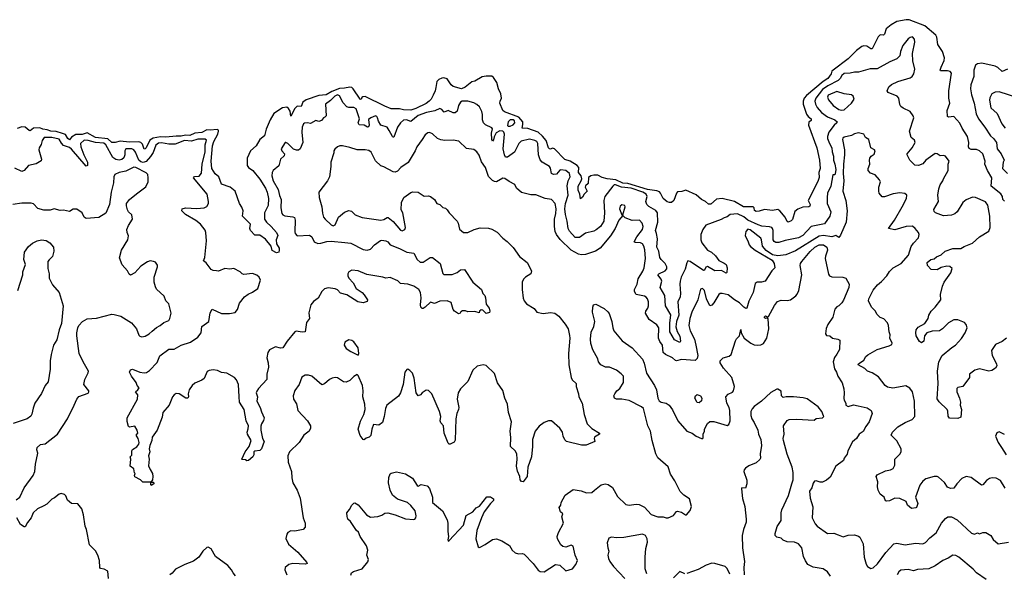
# Model space of a CAD drawing. Extents: x 1933546 to 2138868, y 524910 to 667279.
# Tile 128 of 256: x 2025033 to 2034554, y 569340 to 574693. Entities that reach past the tile are written whole.
import ezdxf

# ---------------------------------------------------------------- set-up
doc = ezdxf.new("R2010")
doc.units = 0

msp = doc.modelspace()

# ---------------------------------------------------------------- linework, layer by layer
at = {"layer": '0CON10XD'}
for points in [[(2034555, 572940), (2034541.2, 572955), (2034536.2, 572985), (2034520, 573010), (2034427.5, 573085), (2034432.7, 573165), (2034390.9, 573235), (2034366.7, 573295), (2034368.5, 573325), (2034347, 573397), (2034315, 573424.5), (2034285, 573438.5), (2034235, 573437.5), (2034215, 573446.2), (2034207.1, 573465), (2034210.9, 573505), (2034199.6, 573565), (2034146.7, 573645), (2034125, 573694.2), (2034065, 573755.8), (2034015, 573752), (2034006.2, 573756.2), (2034000.9, 573815), (2034028.7, 573885), (2034018.9, 573935), (2034017.4, 574005), (2034043.1, 574175), (2034031.7, 574191.7), (2034005, 574200), (2033937.7, 574197.7), (2033933.1, 574205), (2033944.6, 574235.4), (2033972.4, 574297.6), (2033975.4, 574325), (2033955, 574384.2), (2033912.6, 574452.6), (2033901.5, 574525), (2033892.5, 574545), (2033785, 574632.6), (2033635, 574691.5), (2033605, 574693.3), (2033515, 574674.7), (2033460, 574645), (2033410.4, 574605), (2033395, 574552), (2033385, 574544.3), (2033355, 574547.8), (2033335, 574528.1), (2033275, 574412), (2033265, 574410.8), (2033226.3, 574436.3), (2033195, 574440), (2033175, 574434.2), (2033125.3, 574395), (2033042.7, 574315), (2032897.8, 574205), (2032887.8, 574195), (2032880.5, 574169.5), (2032847.3, 574125), (2032803.4, 574096.6), (2032640.4, 573959.6), (2032620.2, 573935), (2032608.9, 573905), (2032609.5, 573875), (2032640.3, 573780.3), (2032656.2, 573756.2), (2032686.7, 573735), (2032685, 573720), (2032665, 573702.5), (2032662.2, 573675), (2032741.4, 573455), (2032768, 573335), (2032772.3, 573255), (2032761.8, 573215), (2032764.2, 573165.8), (2032752.5, 573127.5), (2032658, 572945), (2032677.5, 572905), (2032675, 572888.8), (2032665, 572883.5), (2032605, 572881.3), (2032558.7, 572861.3), (2032530, 572840), (2032505, 572760.8), (2032492.2, 572747.8), (2032465, 572735.6), (2032455, 572742), (2032435, 572782.9), (2032385, 572845.8), (2032365, 572859.1), (2032312.6, 572847.4), (2032235, 572857.3), (2032185, 572840.3), (2032155, 572838.7), (2032138.2, 572848.2), (2032134.5, 572875), (2032125.6, 572885), (2032033.6, 572883.6), (2031943.9, 572933.9), (2031825, 572965.7), (2031772.5, 572957.5), (2031715, 572910.6), (2031695, 572910), (2031665, 572935.6), (2031626.9, 572955), (2031575, 573001.1), (2031475, 573045.7), (2031435, 573032.1), (2031395, 573028.6), (2031384.4, 573015), (2031357.3, 572945), (2031335, 572926.8), (2031315, 572924.1), (2031295, 572932.5), (2031255.4, 572965), (2031229.1, 573015), (2031219.3, 573029.3), (2031195, 573039.4), (2031105, 573052.6), (2030915, 573108.5), (2030865, 573112.6), (2030796.3, 573146.3), (2030715, 573153.9), (2030665, 573168.5), (2030625, 573190.6), (2030585, 573189.8), (2030555, 573183), (2030533.6, 573166.4), (2030530.1, 573109.9), (2030503.4, 573086.6), (2030499.7, 573075), (2030521.1, 573035), (2030491.8, 573005), (2030475, 572975.6), (2030455, 572960), (2030448.1, 573005), (2030433.9, 573043.9), (2030433.7, 573085), (2030463.6, 573135), (2030467.8, 573155), (2030460.8, 573185), (2030438, 573215), (2030440.5, 573265), (2030424.7, 573284.7), (2030355, 573326.1), (2030302.8, 573342.8), (2030203.5, 573443.5), (2030185, 573450), (2030165, 573440), (2030155, 573443.1), (2030145, 573455.6), (2030124.2, 573525), (2030088.4, 573568.4), (2030045, 573607.2), (2029945, 573640.1), (2029890.9, 573645), (2029899.3, 573680.7), (2029896.8, 573705), (2029859.6, 573749.6), (2029721.9, 573801.9), (2029705.7, 573815), (2029676.7, 573885), (2029678.1, 573905), (2029692.5, 573935), (2029685.8, 573975.8), (2029664.3, 574024.3), (2029648, 574085), (2029615, 574133.8), (2029598.3, 574148.3), (2029545, 574148.8), (2029505, 574141.2), (2029435, 574098.8), (2029405, 574093.3), (2029340.5, 574039.5), (2029305, 574026.2), (2029225, 574047.5), (2029204.6, 574064.6), (2029165, 574121.9), (2029135, 574130.3), (2029115, 574128.2), (2029086.2, 574115), (2029065.6, 574094.4), (2029057, 574037), (2029050, 574005), (2029031.1, 573965), (2029011.1, 573925), (2028992.9, 573905), (2028965, 573883.9), (2028865, 573834.8), (2028815, 573819.7), (2028745, 573821.1), (2028705, 573831.4), (2028625, 573831.9), (2028565, 573855.6), (2028375, 573949.4), (2028351.1, 573948.9), (2028340.6, 573939.4), (2028335, 573922.5), (2028325, 573924.6), (2028257.8, 574025), (2028245, 574036.4), (2028225, 574042.4), (2028175, 574030.3), (2028125, 574028.4), (2028051.3, 573998.7), (2027995, 573966.2), (2027925, 573960.2), (2027802.2, 573917.8), (2027769.2, 573895), (2027755.8, 573855), (2027715, 573856.7), (2027694.3, 573834.3), (2027655, 573762), (2027648.1, 573808.1), (2027633.5, 573835), (2027615, 573846.1), (2027575, 573839.6), (2027491, 573785), (2027455.3, 573725), (2027414.6, 573635), (2027399.5, 573570.5), (2027353.6, 573536.4), (2027317.9, 573472.1), (2027264, 573425), (2027233.8, 573355), (2027233.8, 573285), (2027246.7, 573265), (2027287.5, 573235), (2027355, 573150), (2027408.2, 573065), (2027425.9, 573025), (2027439.6, 572965), (2027435.5, 572895.5), (2027400.6, 572825), (2027399.4, 572765), (2027418.6, 572735), (2027465, 572693.3), (2027515.8, 572635), (2027528.8, 572605), (2027512.5, 572565), (2027517.5, 572525), (2027542.5, 572485), (2027542.5, 572465), (2027540, 572445), (2027515, 572437.5), (2027475, 572460), (2027464.6, 572504.6), (2027409.6, 572569.6), (2027355, 572610), (2027305, 572611.2), (2027265, 572653.3), (2027258.8, 572675), (2027265.8, 572715), (2027186.2, 572795), (2027194, 572845), (2027181.2, 572881.2), (2027157, 572917), (2027116.5, 573035), (2027066.5, 573075), (2026983.3, 573103.3), (2026957.7, 573175), (2026924.2, 573204.2), (2026890.6, 573255), (2026884.8, 573325), (2026895.8, 573475), (2026909, 573515), (2026949.1, 573585), (2026956.8, 573615), (2026953.8, 573625), (2026942.2, 573632.2), (2026875.3, 573624.7), (2026842.7, 573627.3), (2026795, 573601.2), (2026725, 573594.9), (2026677.1, 573572.9), (2026635, 573575.8), (2026595, 573567.2), (2026545, 573568), (2026445, 573556.8), (2026395, 573561), (2026325, 573547), (2026292.8, 573527.2), (2026256.7, 573455), (2026245, 573443.8), (2026235, 573442.9), (2026219.8, 573489.8), (2026204.5, 573504.5), (2026185, 573511.5), (2026095, 573507.6), (2026005, 573517.5), (2025955, 573505.2), (2025925, 573505.8), (2025885, 573540), (2025765, 573555.2), (2025685, 573598.4), (2025636.4, 573583.6), (2025575, 573582.8), (2025535, 573558.8), (2025515, 573531.2), (2025496.9, 573545), (2025475, 573583.9), (2025445.6, 573594.4), (2025385, 573611), (2025335, 573614.8), (2025299.7, 573629.7), (2025255, 573634.8), (2025226.3, 573646.3), (2025166, 573644), (2025135, 573620), (2025125, 573621.1), (2025085, 573653.5), (2025055, 573658.7), (2025008.4, 573641.6)], [(2034576.4, 571613.6), (2034535, 571582), (2034468.2, 571551.8), (2034430.5, 571495), (2034435.5, 571445), (2034480, 571365), (2034482.5, 571345), (2034469.5, 571325), (2034435, 571301.7), (2034405.4, 571295.4), (2034315, 571315.7), (2034270, 571305), (2034217.5, 571265), (2034216.7, 571235), (2034153, 571147), (2034105, 571137.5), (2034095, 571127.5), (2034094.3, 571095), (2034122, 571035), (2034130, 570995), (2034128.8, 570965), (2034140.8, 570925), (2034135, 570851.2), (2034105, 570836.7), (2034025, 570840), (2034010.7, 570860.7), (2034008.3, 570908.3), (2034001.2, 570925), (2033925, 570998), (2033905.7, 571025.7), (2033914.4, 571175), (2033908.6, 571295), (2033921.4, 571385), (2033954.3, 571445.7), (2034047.2, 571522.8), (2034082.5, 571545), (2034140.2, 571609.8), (2034176.1, 571663.9), (2034194.2, 571715), (2034184, 571745), (2034168.8, 571765), (2034105, 571791.5), (2034065, 571790), (2034015, 571762.9), (2033956.6, 571703.4), (2033926.7, 571683.3), (2033855, 571683.1), (2033803.4, 571666.6), (2033783, 571637), (2033775.7, 571584.3), (2033755, 571570), (2033743.9, 571573.9), (2033732.7, 571582.7), (2033700.8, 571635), (2033697.5, 571665), (2033703.3, 571695), (2033721.1, 571718.9), (2033785, 571756), (2033818.6, 571805), (2033825, 571837.5), (2033848, 571875), (2033886.2, 571913.8), (2033940, 571985), (2033937.3, 572035), (2033955, 572116.2), (2033973.3, 572155), (2034035.7, 572245), (2034048.6, 572288.6), (2034027.6, 572307.6), (2033999.7, 572310.3), (2033945, 572297.5), (2033904.3, 572275.7), (2033846.7, 572276.7), (2033810, 572315), (2033808.8, 572345), (2033845, 572374.2), (2033875, 572380.8), (2033899.7, 572400.3), (2033945, 572418.9), (2033981.2, 572455), (2034055, 572479.4), (2034135, 572480.4), (2034165, 572500.9), (2034245, 572531.8), (2034315, 572594.6), (2034405, 572650), (2034417.9, 572685), (2034412.7, 572795), (2034395, 572901.2), (2034371.4, 572931.4), (2034275, 572974.4), (2034245, 572976.7), (2034185, 572950), (2034154.4, 572925), (2034097.8, 572835), (2034075, 572814.5), (2034045, 572804.6), (2033965, 572797.1), (2033890, 572825), (2033877.3, 572837.3), (2033872.7, 572857.3), (2033919.4, 572935), (2033911.5, 572995), (2033920.9, 573059.1), (2033933.9, 573096.1), (2033960.8, 573135), (2033966, 573155), (2034011.2, 573235), (2034010, 573295), (2034021.2, 573325), (2033984, 573375), (2033965, 573380.5), (2033935, 573378), (2033905, 573396), (2033885, 573398.6), (2033794.2, 573335.8), (2033765, 573300.6), (2033725, 573282.5), (2033687.5, 573287.5), (2033642, 573335), (2033613.8, 573385), (2033613.8, 573395), (2033662.5, 573455), (2033691.2, 573505), (2033685, 573527.5), (2033653.3, 573555), (2033637.5, 573615), (2033678.6, 573745), (2033674, 573765), (2033645, 573806.2), (2033575, 573837.5), (2033553.8, 573855), (2033544.4, 573874.4), (2033534.4, 573934.4), (2033517.5, 573955), (2033430.3, 573990.3), (2033420, 574005), (2033437, 574043), (2033463.8, 574066.2), (2033524, 574096), (2033645, 574130.6), (2033664.3, 574145), (2033680.6, 574169.4), (2033688.9, 574215), (2033670.6, 574295), (2033667.1, 574365), (2033689.4, 574475), (2033687.1, 574505), (2033665, 574526), (2033645, 574522), (2033625, 574508.8), (2033574, 574445), (2033549.2, 574385), (2033544.2, 574345), (2033513.8, 574315), (2033446.7, 574285)], [(2033446.7, 574285), (2033325, 574216.9), (2033257.9, 574217.9), (2033145.5, 574184.5), (2033105, 574185.5), (2033063.7, 574176.3), (2033005, 574173.3), (2032982.5, 574155), (2032966.2, 574125), (2032946.4, 574105), (2032847.1, 574055), (2032795, 574018.6), (2032730, 573935), (2032720.6, 573905), (2032728, 573875), (2032744.4, 573844.4), (2032786.5, 573796.5), (2032845, 573754.3), (2032915.4, 573725), (2032937.1, 573705), (2032934.5, 573695), (2032907.8, 573672.2), (2032857.2, 573605), (2032844.1, 573565), (2032845.4, 573545.4), (2032863.5, 573495), (2032887.5, 573455), (2032890.4, 573415), (2032902.8, 573375), (2032903.2, 573335), (2032915.8, 573295), (2032924.5, 573244.5), (2032917.9, 573202.1), (2032915, 573193.3), (2032895, 573192.5), (2032877.8, 573082.2), (2032845.4, 573015), (2032839.6, 572975), (2032841.2, 572915), (2032875.4, 572835), (2032867.5, 572795), (2032815, 572719.5), (2032686.6, 572693.4), (2032605, 572607.9), (2032565, 572585.3), (2032435, 572557.9), (2032375, 572538.5), (2032345, 572539.5), (2032328.8, 572548.8), (2032318.8, 572565), (2032317.9, 572655), (2032313.9, 572673.9), (2032304.7, 572684.7), (2032285, 572691.8), (2032207.9, 572697.9), (2032175, 572708.4), (2032073.7, 572753.7), (2032035.9, 572785.9), (2031975, 572816.2), (2031901.9, 572808.1), (2031872.7, 572787.3), (2031845, 572778.9), (2031815, 572760.4), (2031668.8, 572705), (2031640, 572665), (2031620.8, 572615), (2031619.6, 572565), (2031628.5, 572535), (2031685, 572466.2), (2031723.8, 572443.8), (2031760.9, 572410.9), (2031795, 572363.3), (2031845, 572340.6), (2031864.3, 572325), (2031874.4, 572295), (2031872.5, 572247.5), (2031865, 572242.9), (2031817.8, 572267.8), (2031754.1, 572264.1), (2031685, 572306.1), (2031669.2, 572300.8), (2031655, 572272), (2031645, 572268.1), (2031515, 572356.4), (2031495, 572360.8), (2031485, 572343.8), (2031469.2, 572280.8), (2031430.8, 572205), (2031418.8, 572165), (2031415.8, 572135), (2031424.2, 572045), (2031420, 572015), (2031396.7, 571965), (2031407.5, 571835), (2031385.8, 571775), (2031378, 571725), (2031389.3, 571679.3), (2031415, 571632.5), (2031423.3, 571585), (2031415, 571571.2), (2031365, 571598.8), (2031321.2, 571675), (2031318.4, 571758.4), (2031329.4, 571839.4), (2031278.7, 571925), (2031272.9, 572025), (2031227.3, 572105), (2031243.9, 572165), (2031236.1, 572185), (2031204.4, 572225), (2031214.1, 572235.9), (2031275.6, 572265), (2031289.4, 572285), (2031290.6, 572305), (2031275, 572336), (2031235, 572374), (2031224.6, 572394.6), (2031212.6, 572455), (2031194.3, 572495), (2031200.4, 572575), (2031192.3, 572625), (2031182.7, 572655), (2031204.8, 572735), (2031199, 572825), (2031185, 572846.7), (2031116.9, 572886.9), (2031096.8, 572906.8), (2031089.2, 572935), (2031100.4, 572985), (2031092.3, 573005), (2031058.5, 573025), (2030945, 573064.9), (2030853.4, 573073.4), (2030795, 573095.6), (2030782.9, 573095), (2030768.8, 573085), (2030691.5, 572985), (2030680.9, 572945), (2030688.9, 572825), (2030680, 572745), (2030647.8, 572695), (2030607.9, 572662.1), (2030585, 572649.5), (2030505, 572630.6), (2030445, 572585.8), (2030405, 572586), (2030348.9, 572648.9), (2030335, 572673.8), (2030326.4, 572745), (2030310.7, 572810.7), (2030305.9, 572865), (2030311.7, 572915), (2030338, 572995), (2030326.6, 573086.6), (2030336, 573134), (2030354.4, 573175), (2030350, 573205), (2030315, 573234.4), (2030265, 573240), (2030255, 573236.7), (2030225, 573200), (2030195, 573195.4), (2030175.6, 573205), (2030165, 573256.7), (2030155.6, 573275), (2030085, 573316.9), (2030067.3, 573337.3), (2030049.2, 573385), (2030043.3, 573495), (2030034.2, 573515), (2030015, 573526.4), (2029963, 573537), (2029882.1, 573517.9), (2029858.9, 573495), (2029818, 573412), (2029751.2, 573365), (2029730, 573365), (2029719.4, 573385), (2029708.2, 573445), (2029720.6, 573585), (2029715.9, 573605.9), (2029705, 573616.2), (2029675, 573617.5), (2029641.3, 573598.7), (2029620.5, 573559.5), (2029615, 573530), (2029605, 573517.5), (2029597.5, 573535), (2029595.8, 573595), (2029605, 573637.5), (2029598.1, 573648.1), (2029537.9, 573677.9), (2029518, 573695), (2029506.9, 573725), (2029509.2, 573775), (2029503.1, 573805), (2029479.2, 573849.2), (2029454.6, 573874.6), (2029425, 573890.3), (2029365, 573905.2), (2029333.6, 573906.4), (2029312, 573905), (2029294.4, 573895), (2029277.3, 573865), (2029261.7, 573808.3), (2029245, 573791.4), (2029225, 573792.2), (2029175, 573814.3), (2029138.8, 573798.8), (2029115, 573824.4), (2029095, 573833.5), (2029047.6, 573812.4), (2028965.3, 573795.3), (2028885, 573766.7), (2028815, 573709.6), (2028773.9, 573726.1), (2028745, 573723.1), (2028715, 573695.4), (2028685.3, 573655), (2028651.7, 573558.3), (2028645, 573555.8), (2028637.1, 573565), (2028605, 573622.9), (2028585, 573655.4), (2028523.9, 573673.9), (2028501.5, 573711.5), (2028492.9, 573745), (2028485, 573758.8), (2028475, 573762.5), (2028428.8, 573745), (2028405, 573728.8), (2028411.4, 573675), (2028405, 573658.8), (2028395, 573654), (2028365, 573673.5), (2028315, 573677.8), (2028306.7, 573695), (2028319.1, 573735), (2028285, 573832.9), (2028265, 573844.4), (2028215, 573842.9), (2028195, 573851.4), (2028159.6, 573889.6), (2028126.3, 573956.3), (2028105, 573966.4), (2028080.9, 573955), (2028038.4, 573911.6), (2027991.4, 573875), (2027996, 573765), (2027985, 573750), (2027970, 573745), (2027952.4, 573717.6), (2027925, 573710), (2027895, 573718), (2027845, 573689.2), (2027815, 573695.6), (2027787.1, 573692.9), (2027776.2, 573685), (2027763.8, 573655), (2027762.3, 573605), (2027772.2, 573505), (2027745, 573444), (2027728.1, 573431.9), (2027710.5, 573430.5), (2027680.3, 573440.3), (2027626.4, 573496.4), (2027607, 573507), (2027600, 573505), (2027562.5, 573445), (2027567.5, 573425), (2027592.5, 573395), (2027591.7, 573378.3), (2027554.3, 573345.7), (2027539.8, 573280.2), (2027483.7, 573236.3), (2027472.9, 573215), (2027472.4, 573185), (2027485.3, 573135), (2027532.4, 573052.4), (2027544.3, 572994.3), (2027561.1, 572955), (2027558.2, 572875), (2027568.7, 572818.7), (2027576.9, 572806.9), (2027596.8, 572796.8), (2027675, 572788.6), (2027690.6, 572780.6), (2027696.2, 572756.2), (2027693.3, 572643.3), (2027697.8, 572625), (2027714.7, 572604.7), (2027835, 572608.5), (2027857.1, 572595), (2027881.1, 572545), (2027915, 572528.9), (2027945, 572531.1), (2028001.7, 572548.3), (2028045, 572551.2), (2028177.3, 572537.3), (2028235, 572531.5), (2028355, 572472), (2028394.1, 572465.9), (2028425, 572473.8), (2028465, 572516.2), (2028520.9, 572559.1), (2028535, 572562.5), (2028575, 572555.6), (2028593.1, 572545), (2028615, 572517.3), (2028705, 572481.9), (2028775, 572446.2), (2028845, 572436.2), (2028875, 572373.8), (2028905, 572350), (2028935, 572349.2), (2029003.3, 572395), (2029025, 572394), (2029099.2, 572335), (2029125, 572237.5), (2029135, 572230), (2029215, 572229.2), (2029262.7, 572247.3), (2029295, 572273.3), (2029335, 572276.7), (2029416.2, 572155), (2029497.5, 572085), (2029511.2, 572045), (2029530, 572025), (2029538.8, 572005), (2029543.3, 571943.3), (2029573.8, 571905), (2029580, 571875), (2029576.7, 571863.3), (2029543, 571853), (2029510, 571885), (2029495, 571887.5), (2029480, 571875), (2029475, 571860), (2029435, 571872.5), (2029365, 571867.5), (2029345, 571877.5), (2029315, 571877.5), (2029300, 571870), (2029293, 571857), (2029275, 571850), (2029237.5, 571875), (2029225, 571892.5), (2029205, 571960), (2029165, 571976.2), (2029095, 571972), (2029045, 571947.5), (2029005, 571962.5), (2028955, 571913.3), (2028935, 571900), (2028925, 571900), (2028912.5, 571915), (2028910, 571935), (2028914.3, 572005), (2028909.4, 572055), (2028892.5, 572085), (2028845, 572115.7), (2028787.5, 572135), (2028715, 572142), (2028688.3, 572168.3), (2028615, 572201.2), (2028575, 572194), (2028545, 572204.2), (2028389.5, 572229.5), (2028305, 572265.7), (2028245, 572270), (2028216.7, 572255), (2028206.7, 572235), (2028206.2, 572215), (2028215, 572193.3), (2028258.6, 572148.6), (2028285, 572094), (2028345, 572056.2), (2028365, 572033.3), (2028396.2, 571985), (2028393, 571967), (2028355, 571954), (2028303.3, 571965), (2028195, 572032.2), (2028135, 572050), (2028105, 572080.8), (2028082.4, 572092.4), (2028015, 572100), (2027978.9, 572091.1), (2027952.9, 572065), (2027918.8, 572001.2), (2027875, 571968.8), (2027848, 571935), (2027830.3, 571859.7), (2027836, 571805), (2027806, 571765), (2027792.5, 571675), (2027765, 571671.4), (2027705, 571680), (2027695, 571676), (2027618.8, 571585), (2027578.8, 571521.2), (2027555, 571518), (2027505, 571530), (2027448.6, 571501.4), (2027432.5, 571475), (2027422, 571425), (2027434.4, 571374.4), (2027439.4, 571335), (2027422.5, 571265), (2027422.5, 571215), (2027343.1, 571126.9), (2027325, 571101.2), (2027320.9, 571085), (2027332.5, 571045), (2027325.8, 571005), (2027357.9, 570945), (2027370.2, 570900.2), (2027395.8, 570844.2), (2027391.7, 570818.3), (2027371.2, 570785), (2027365.9, 570764.1), (2027365.8, 570725), (2027379.2, 570645), (2027396, 570615), (2027372.5, 570545), (2027355, 570527.5), (2027305, 570522.5), (2027297.5, 570515), (2027296.7, 570485), (2027286.7, 570465), (2027245, 570432.5), (2027228.3, 570428.3), (2027217, 570437), (2027185, 570440), (2027182.5, 570445), (2027214, 570515), (2027250.8, 570565), (2027270, 570625), (2027235.8, 570685.8), (2027232, 570705), (2027242.7, 570737.3), (2027244, 570765), (2027224.4, 570814.4), (2027204.4, 570924.4), (2027159.7, 570995), (2027155.3, 571045), (2027149.6, 571165), (2027130, 571210), (2027110.8, 571235), (2027035, 571275.6), (2026985, 571281.4), (2026945, 571300.8), (2026905, 571308), (2026865, 571302), (2026847, 571293), (2026815.5, 571224.5), (2026795, 571209.2), (2026725, 571180), (2026699.2, 571155), (2026672.5, 571115), (2026661.2, 571075), (2026666.7, 571045), (2026660, 571035), (2026640, 571035), (2026574.1, 571074.1), (2026545, 571077.5), (2026525, 571066), (2026510.8, 571045), (2026479.2, 570965), (2026415.7, 570895), (2026409.8, 570850.2), (2026362.5, 570725), (2026313.3, 570656.7), (2026309.5, 570625), (2026290, 570575), (2026285.6, 570545), (2026290.8, 570515), (2026278.8, 570475), (2026286, 570445), (2026279.3, 570379.3), (2026293.3, 570345)], [(2034585, 574215.4), (2034535, 574192.9), (2034491.3, 574231.3), (2034464.8, 574244.8), (2034337.2, 574272.8), (2034295, 574267.5), (2034275, 574252.9), (2034258.7, 574205), (2034260.9, 574145), (2034231.2, 574065), (2034228.4, 574025), (2034236.4, 573966.4), (2034261.8, 573885), (2034282.8, 573782.8), (2034303.1, 573733.1), (2034365, 573654.3), (2034419.6, 573569.6), (2034448.1, 573545), (2034477.8, 573505), (2034485.7, 573445), (2034525, 573396.2), (2034553.8, 573335), (2034544.2, 573315), (2034536, 573255), (2034586.6, 573206.6)], [(2032980.9, 573819.1), (2033005, 573821.1), (2033076.9, 573885), (2033103.3, 573925), (2033094, 573955), (2033075, 573967.5), (2033005, 573977.3), (2032935, 574000), (2032851.2, 573965), (2032845.3, 573945), (2032855, 573918.6), (2032897.8, 573865), (2032955, 573825.4), (2032980.9, 573819.1)], [(2034675, 573942.1), (2034505, 573995.8), (2034465, 573993.8), (2034433.8, 573975), (2034413.4, 573936.6), (2034410, 573915), (2034425, 573840), (2034484.3, 573785), (2034528.9, 573685), (2034563.4, 573643.4)], [(2029755, 573663.3), (2029775, 573664), (2029805, 573675.7), (2029821.1, 573695), (2029817.1, 573715), (2029805, 573724.5), (2029775.4, 573724.6), (2029755.8, 573705), (2029750.5, 573670.5), (2029755, 573663.3)], [(2032306, 572265), (2032241.2, 572165), (2032205.9, 572155.9), (2032163.9, 572156.1), (2032146.4, 572143.6), (2032125.5, 572054.5), (2032085, 571971.2), (2032065.5, 571905), (2032055, 571899.4), (2032035, 571912.2), (2031995, 571955.5), (2031945, 571982.9), (2031885, 572032.5), (2031825, 572047.1), (2031805, 572044.3), (2031794.6, 572035.4), (2031745, 571954.2), (2031725, 571934.2), (2031705, 571926.7), (2031674.3, 571995), (2031655.5, 572075.5), (2031635, 572093.3), (2031615, 572086.7), (2031590.8, 571985), (2031532.5, 571865), (2031514.3, 571805), (2031503.6, 571736.4), (2031515, 571685.7), (2031559.7, 571605), (2031571.8, 571545), (2031589.5, 571445), (2031583.3, 571416.7), (2031565, 571397.5), (2031431.2, 571408.8), (2031385, 571394.4), (2031375, 571396.4), (2031345, 571424.3), (2031276.9, 571455), (2031256.4, 571475), (2031250.3, 571545), (2031222.8, 571582.8), (2031210.5, 571615), (2031211.9, 571715), (2031193.2, 571743.2), (2031120.6, 571795), (2031085.6, 571855), (2031086.3, 571873.7), (2031107.7, 571902.3), (2031113.8, 571925), (2031112.5, 571965), (2031102.7, 571995), (2031091.8, 572011.8), (2031075, 572021.5), (2030994.6, 572034.6), (2030978.6, 572065), (2030978.1, 572085), (2031002.5, 572137.5), (2031013.1, 572186.9), (2031058.6, 572261.4), (2031070.3, 572295), (2031084.7, 572385), (2031076.4, 572466.4), (2031069.2, 572505), (2031055, 572526.7), (2031035, 572535.5), (2030985, 572540), (2030976.4, 572546.4), (2030999.4, 572595), (2031056.5, 572665), (2031061.1, 572695), (2031050.8, 572725), (2031025, 572754), (2030955, 572751.5), (2030887.9, 572777.9), (2030865, 572800), (2030825, 572754.4), (2030789.7, 572675), (2030745, 572602.7), (2030646.6, 572483.4), (2030602.5, 572455), (2030505, 572423.2), (2030465, 572421.1), (2030435, 572427.6), (2030364.9, 572464.9), (2030258.4, 572568.4), (2030222.4, 572615), (2030210.8, 572645), (2030203.9, 572695), (2030205.2, 572764.8), (2030218.7, 572818.7), (2030219.5, 572865), (2030210, 572915), (2030176.7, 572955), (2030115, 572963.3), (2030025, 573000), (2029975, 572998.8), (2029885, 573023.8), (2029836.7, 573065), (2029819.4, 573099.4), (2029765, 573127.1), (2029725, 573157.8), (2029705, 573160), (2029645, 573126.5), (2029625, 573127.3), (2029605, 573137.3), (2029565, 573177.5), (2029538, 573265), (2029498.9, 573318.9), (2029475, 573382.2), (2029455, 573414.5), (2029425, 573438.5), (2029355, 573447.8), (2029279.4, 573519.4), (2029225, 573527), (2029145, 573524.8), (2029105, 573530.8), (2029072.5, 573545), (2029025, 573590.9), (2028995, 573601.9), (2028980.7, 573599.3), (2028955, 573578.6), (2028923.8, 573533.8), (2028874.4, 573465), (2028858.1, 573425), (2028788.8, 573311.2), (2028717.1, 573265), (2028685, 573228.6), (2028665, 573220), (2028645, 573223.3), (2028555, 573271.9), (2028525, 573280.6), (2028475, 573329.4), (2028430.9, 573410.9), (2028408.3, 573428.3), (2028374.3, 573434.3), (2028295, 573434.1), (2028225, 573458.5), (2028155, 573473.5), (2028127, 573473), (2028107, 573463), (2028078.8, 573441.2), (2028070, 573425), (2028069.2, 573405), (2028041.4, 573315), (2028042.3, 573272.3), (2028027.1, 573175), (2028008.6, 573135), (2027926.7, 573025), (2027928.8, 572975), (2027954, 572885), (2027962.3, 572822.3), (2027972, 572785), (2027986, 572765), (2028045, 572710), (2028065, 572699.2), (2028085, 572708.8), (2028115.8, 572785), (2028175, 572831.4), (2028215, 572847.5), (2028240.5, 572840.5), (2028275.5, 572805.5), (2028345, 572780.5), (2028525, 572756.2), (2028555, 572760), (2028585, 572781.4), (2028595, 572781.9), (2028643.3, 572743.3), (2028715, 572658.6), (2028732.8, 572652.8), (2028757.1, 572665), (2028764.2, 572685), (2028738, 572825), (2028721.1, 572855), (2028724.6, 572925.4), (2028746.8, 572973.2), (2028815, 573022), (2028835, 573028), (2028885, 573026), (2028945, 572986.7), (2028985, 572990), (2029005, 572983.3), (2029042.5, 572955), (2029065, 572916.7), (2029095, 572906.7), (2029125, 572878.8), (2029150, 572870), (2029165.7, 572855.7), (2029185, 572826.2), (2029263.8, 572745), (2029273.8, 572725), (2029285, 572667.5), (2029325, 572636.2), (2029365, 572634.3), (2029426.8, 572663.2), (2029485, 572679.2), (2029565, 572676.9), (2029597.2, 572667.2), (2029649.8, 572639.8), (2029705, 572581.2), (2029748.3, 572548.3), (2029805, 572492), (2029864.6, 572404.6), (2029938.8, 572345), (2029983.3, 572265), (2029976.7, 572235), (2029923.8, 572205), (2029905, 572183.3), (2029892.9, 572155), (2029891.4, 572085), (2029900.7, 572000.7), (2029910, 571975), (2029932.5, 571945), (2030009.3, 571899.3), (2030035, 571863.8), (2030095, 571851.4), (2030165, 571860.8), (2030206.7, 571855), (2030245, 571826), (2030309.1, 571749.1), (2030335, 571703.3), (2030350.6, 571640.6), (2030353.2, 571613.2), (2030339.6, 571465), (2030342.5, 571355), (2030364.2, 571235), (2030375, 571210), (2030414.2, 571175), (2030414.4, 571145), (2030436.5, 571076.5), (2030439.2, 571045), (2030471.4, 570985), (2030491.4, 570875), (2030520, 570785), (2030565, 570740), (2030640, 570695), (2030640, 570685), (2030592.7, 570657.3), (2030588.8, 570645), (2030595, 570613.3), (2030512, 570578), (2030465, 570578.1), (2030320, 570615), (2030305, 570630), (2030289.4, 570665), (2030281.1, 570705), (2030254.7, 570744.7), (2030176.7, 570813.3), (2030145, 570815.7), (2030105, 570797.1), (2030055, 570762.9), (2030018.9, 570715), (2029991.1, 570635), (2029991.9, 570565), (2029983.1, 570465), (2029946.7, 570365), (2029938.8, 570275), (2029900, 570225), (2029885, 570227.5), (2029872.7, 570242.7), (2029868.8, 570275), (2029846.8, 570326.8), (2029835.6, 570375.6), (2029844.4, 570445), (2029838.6, 570495), (2029823.4, 570523.4), (2029778.6, 570565), (2029783.4, 570653.4), (2029774.5, 570715), (2029787.1, 570805), (2029759.2, 570895), (2029748.5, 570975), (2029724.5, 571035), (2029705, 571108.8), (2029651.9, 571181.9), (2029623.7, 571273.7), (2029545, 571350.8), (2029515, 571357.5), (2029456.8, 571343.2), (2029414.2, 571305), (2029367.1, 571195), (2029294.3, 571125), (2029271.9, 571085), (2029264.4, 571025), (2029280, 570945), (2029276.6, 570923.4), (2029258.6, 570885), (2029251.9, 570835), (2029243.8, 570626.2), (2029235, 570607.5), (2029195, 570587.5), (2029185, 570587.5), (2029175, 570597.5), (2029136.8, 570696.8), (2029130, 570765), (2029106.4, 570796.4), (2029100, 570815), (2029105.6, 570855), (2029091.5, 570905), (2029017.5, 571075), (2028985, 571106.2), (2028965, 571110), (2028925, 571086.7), (2028910, 571065), (2028885, 571057.5), (2028866.7, 571085), (2028845.9, 571225.9), (2028830, 571275), (2028805, 571302.5), (2028785, 571312.5), (2028775, 571310), (2028757.5, 571285), (2028740, 571165), (2028713.8, 571085), (2028695, 571053.3), (2028584, 570965), (2028571.2, 570935), (2028558, 570855), (2028540.5, 570799.5), (2028505, 570772.5), (2028455, 570780), (2028437, 570733), (2028428.3, 570671.7), (2028413.6, 570656.4), (2028383.9, 570646.1), (2028365, 570630), (2028355, 570632.5), (2028323.7, 570673.7), (2028304.4, 570735), (2028328.9, 570811.1), (2028360, 570875), (2028372.2, 570925), (2028370.6, 570975), (2028350, 571045), (2028355.8, 571105), (2028348.8, 571155), (2028305, 571252.5), (2028295, 571262.5), (2028265, 571243.8), (2028225.5, 571204.5), (2028191.2, 571188.8), (2028165, 571193.1), (2028105, 571230), (2028085, 571233.6), (2028055, 571228.5), (2028027.5, 571215), (2027978.8, 571171.2), (2027956.1, 571163.9), (2027858, 571245), (2027825, 571255.7), (2027794.4, 571255.6), (2027761.9, 571238.1), (2027735.7, 571164.3), (2027695, 571107.5), (2027678.8, 571055), (2027680, 571025), (2027708.8, 570978.8), (2027721.2, 570915), (2027815.4, 570815.4), (2027845.5, 570765), (2027844.5, 570745), (2027830.5, 570715), (2027780, 570675), (2027736.2, 570605), (2027643.3, 570515), (2027625.8, 570475), (2027627.5, 570415), (2027662.5, 570325), (2027663.2, 570263.2), (2027674.2, 570215), (2027715, 570143.8), (2027746.4, 570066.4), (2027774.4, 569875), (2027791.9, 569825), (2027793, 569787), (2027775.6, 569764.4), (2027695, 569747.5), (2027655, 569750), (2027626.4, 569733.6), (2027615, 569720), (2027607, 569677), (2027632.7, 569622.7), (2027723, 569543), (2027810, 569445), (2027812.5, 569435), (2027795, 569430), (2027675, 569436.5), (2027635, 569424.4), (2027600, 569395), (2027596.2, 569375), (2027615.7, 569325)], [(2034563.9, 570163.9), (2034516.7, 570236.7), (2034475, 570261.4), (2034435.7, 570264.3), (2034412.1, 570257.9), (2034382.4, 570237.6), (2034346.7, 570195), (2034335, 570192.5), (2034235, 570266), (2034185, 570276.2), (2034144.1, 570255.9), (2034095, 570206.7), (2034065.6, 570164.4), (2034035, 570160.8), (2034005, 570173.3), (2033975, 570216.7), (2033918.7, 570268.7), (2033905, 570275.7), (2033875, 570276.9), (2033795, 570253.1), (2033765, 570230.8), (2033737.2, 570192.8), (2033696.9, 570075), (2033719.2, 570015), (2033705, 569977.5), (2033697.7, 569972.3), (2033657.5, 569967.5), (2033619.5, 569999.5), (2033603.8, 570035), (2033542.7, 570062.7), (2033495, 570068), (2033445, 570041.2), (2033416.4, 570036.4), (2033405, 570042.5), (2033393.8, 570075), (2033355, 570106.2), (2033335.8, 570145), (2033328, 570175), (2033330.6, 570225), (2033313.8, 570275), (2033325, 570291.2), (2033405, 570331.9), (2033455, 570342), (2033478.8, 570355), (2033494.2, 570385), (2033495, 570443.3), (2033545, 570491.2), (2033558, 570515), (2033555.6, 570545), (2033515, 570620.8), (2033460, 570675), (2033474, 570705), (2033525.8, 570755), (2033595, 570797.5), (2033661.7, 570828.3), (2033688, 570855), (2033684.2, 571005), (2033666.2, 571095), (2033641.7, 571131.7), (2033602.3, 571152.3), (2033475, 571131.2), (2033425, 571140.5), (2033402.9, 571155), (2033339.1, 571239.1), (2033275, 571279.2), (2033231.2, 571295), (2033205, 571321.2), (2033140, 571355), (2033143.3, 571365), (2033195, 571400), (2033215.8, 571435), (2033235, 571452.5), (2033325, 571505.6), (2033441.7, 571538.3), (2033465, 571553.3), (2033471.2, 571565), (2033448.1, 571615), (2033450.6, 571645), (2033440.6, 571675), (2033434.4, 571735), (2033423.2, 571763.2), (2033390.3, 571800.3), (2033355, 571814.2), (2033321.4, 571845), (2033308.1, 571875), (2033270.8, 571915), (2033242, 571975), (2033245.6, 571995), (2033285, 572078.6), (2033329.4, 572130.6), (2033368.2, 572161.8), (2033417.9, 572215), (2033445, 572258.1), (2033479.4, 572295), (2033557.5, 572335), (2033626.9, 572415), (2033655, 572501.2), (2033675, 572532), (2033723.8, 572585), (2033732, 572615), (2033724, 572635), (2033692, 572675), (2033665, 572697.1), (2033605, 572692.9), (2033495, 572660.8), (2033434.1, 572674.1), (2033492.5, 572755), (2033565.4, 572884.6), (2033607.1, 572965), (2033611.2, 572995), (2033592.5, 573012.5), (2033545, 573020), (2033479.3, 573010.7), (2033395, 572980), (2033371.7, 572981.7), (2033344.3, 573014.3), (2033339.2, 573035), (2033341.4, 573075), (2033355.6, 573125), (2033346, 573145), (2033305, 573193.1), (2033260.7, 573210.7), (2033237.5, 573235), (2033238.6, 573255), (2033253.3, 573295), (2033249.2, 573335), (2033254.2, 573355), (2033267.3, 573372.7), (2033296.6, 573393.4), (2033304, 573425), (2033300, 573435), (2033263.8, 573455), (2033243.9, 573533.9), (2033212.5, 573555), (2033195, 573586.7), (2033145, 573600), (2033105, 573590), (2033075, 573572.5), (2033005, 573556.2), (2032992.7, 573547.3), (2032990, 573535), (2033008.7, 573435), (2033008.7, 573385), (2032997.6, 573295), (2032994.3, 573205), (2033003.3, 573135), (2032992.3, 573035), (2033021.5, 572945), (2033036, 572845), (2033024.3, 572735), (2032969.5, 572609.5), (2032955, 572585.8), (2032925, 572605.5), (2032885, 572594.7), (2032805, 572605.7), (2032765, 572601.2), (2032535, 572457.8), (2032440.4, 572419.6), (2032365, 572410.4), (2032311.1, 572421.1), (2032250.7, 572460.7), (2032217.3, 572505), (2032207.5, 572565), (2032199.6, 572579.6), (2032095, 572662.1), (2032072.5, 572667.5), (2032053.5, 572645), (2032049.1, 572605), (2032078.6, 572545), (2032085.8, 572515), (2032098.7, 572498.7), (2032145, 572466), (2032309.4, 572369.4), (2032328, 572335), (2032336, 572295), (2032306, 572265)], [(2026293.3, 570345), (2026317.5, 570305), (2026320, 570275), (2026317, 570243), (2026300, 570220), (2026325, 570220), (2026330, 570215), (2026330, 570205), (2026305, 570190), (2026300, 570195), (2026300, 570220), (2026225, 570222.5), (2026200, 570245), (2026145, 570272.5), (2026142.5, 570285), (2026150, 570305), (2026143, 570313), (2026135, 570350), (2026102.5, 570375), (2026106.7, 570445), (2026102.5, 570465), (2026116.7, 570483.3), (2026117.5, 570525), (2026123.6, 570536.4), (2026165, 570562.5), (2026185, 570587.5), (2026188.8, 570605), (2026180, 570645), (2026160, 570675), (2026176.7, 570695), (2026170, 570725), (2026145, 570762.5), (2026095, 570752.5), (2026085, 570760), (2026073, 570807), (2026073.3, 570845), (2026171.2, 571025), (2026176.4, 571066.4), (2026152.5, 571095), (2026175, 571113.3), (2026187.5, 571135), (2026167.5, 571155), (2026158.6, 571185), (2026114.2, 571245), (2026093.8, 571286.2), (2026103.6, 571306.4), (2026125, 571312.5), (2026196.1, 571283.9), (2026235, 571278), (2026257.7, 571282.3), (2026287.7, 571302.3), (2026363, 571377), (2026388.3, 571441.7), (2026475, 571508.8), (2026525, 571508), (2026595, 571546.7), (2026685, 571575.7), (2026755.7, 571625), (2026789.2, 571665), (2026794.5, 571725.5), (2026860.8, 571775), (2026875, 571857.5), (2026895, 571893.3), (2026985, 571852), (2027062.7, 571852.7), (2027115, 571860.6), (2027138.8, 571891.2), (2027156.8, 571953.2), (2027207.9, 572012.1), (2027241.3, 572038.7), (2027285, 572057.5), (2027335.6, 572095), (2027362.5, 572175), (2027348.8, 572205), (2027325, 572224), (2027285, 572240), (2027200.7, 572230.7), (2027185, 572236.7), (2027165, 572256.7), (2027105, 572286.7), (2027065, 572282.5), (2027015, 572287.5), (2026955, 572262.5), (2026935, 572263.8), (2026905, 572266.7), (2026885, 572276.7), (2026835, 572342.5), (2026810.7, 572360.7), (2026821.9, 572395), (2026839.1, 572555), (2026832.2, 572635), (2026825, 572658), (2026781.4, 572715), (2026735, 572752.5), (2026635, 572810.8), (2026600, 572845), (2026604.2, 572865.8), (2026635.6, 572874.4), (2026745, 572867.8), (2026817.5, 572875), (2026842.1, 572887.9), (2026857.1, 572915), (2026860, 572935), (2026844.4, 573005), (2026712, 573165), (2026722.9, 573177.1), (2026768.3, 573181.7), (2026792.1, 573207.9), (2026796.7, 573296.7), (2026826.1, 573415), (2026827.9, 573482.1), (2026839.3, 573529.3), (2026825, 573539.2), (2026755, 573539), (2026695, 573519.1), (2026625, 573525.5), (2026535, 573489.7), (2026475, 573490.2), (2026405, 573503.6), (2026375, 573500.2), (2026349.9, 573480.1), (2026322.3, 573407.7), (2026298.6, 573371.4), (2026256.8, 573323.2), (2026227.8, 573312.2), (2026205, 573317.5), (2026184.5, 573334.5), (2026152.9, 573412.9), (2026135, 573435.6), (2026116.7, 573445), (2026060, 573445), (2026048.6, 573425), (2026050.4, 573385), (2026041.1, 573358.9), (2026019.2, 573340.8), (2025994.7, 573335.3), (2025961.2, 573341.2), (2025935, 573360.9), (2025864.4, 573484.4), (2025845, 573499.9), (2025765, 573504.9), (2025695.4, 573524.6), (2025655, 573526.9), (2025622.3, 573495), (2025623.7, 573463.7), (2025653, 573385), (2025690, 573315), (2025688.2, 573281.8), (2025675, 573275.8), (2025535, 573440.6), (2025515, 573456.1), (2025457.3, 573477.3), (2025437.9, 573497.9), (2025415, 573539.6), (2025345, 573554.5), (2025270, 573555), (2025250.8, 573525), (2025242, 573485), (2025222, 573455), (2025217.5, 573435), (2025243.1, 573345), (2025241.7, 573328.3), (2025190.9, 573299.1), (2025117.9, 573282.1), (2025075, 573234), (2025055, 573224.3), (2024985, 573256.7)], [(2024999.8, 570050.2), (2025034.2, 570075), (2025075, 570166), (2025163.1, 570285), (2025179.4, 570325), (2025184.4, 570395), (2025207.5, 570502.5), (2025199.2, 570535), (2025203.1, 570556.9), (2025235, 570584.3), (2025278.9, 570591.1), (2025398, 570685), (2025493.8, 570835), (2025558.8, 570965), (2025586.2, 571025), (2025605, 571050), (2025695, 571083.3), (2025702.5, 571095), (2025702.5, 571105), (2025653.3, 571165), (2025661.2, 571215), (2025695, 571277.5), (2025698, 571295), (2025645, 571384), (2025606.4, 571465), (2025584.6, 571635), (2025584.1, 571665.9), (2025595.5, 571715), (2025605, 571735.8), (2025640, 571775), (2025685, 571801.1), (2025775, 571808.5), (2025925, 571844.4), (2025945, 571843.1), (2026010, 571825), (2026115, 571762.5), (2026162.5, 571705), (2026184.4, 571644.4), (2026195, 571632), (2026215, 571627.5), (2026245, 571634.3), (2026285, 571654.2), (2026315, 571680.8), (2026355, 571717.5), (2026390, 571735), (2026425.9, 571764.1), (2026475, 571786.2), (2026485.7, 571804.3), (2026496, 571855), (2026476.1, 571946.1), (2026447.5, 571975), (2026429.3, 572019.3), (2026355, 572087.5), (2026345, 572110), (2026333.8, 572155), (2026333.8, 572205), (2026366.7, 572305), (2026365, 572320), (2026345, 572347.5), (2026326.4, 572356.4), (2026295, 572360), (2026268.3, 572351.7), (2026205, 572310), (2026147.5, 572245), (2026105, 572222.5), (2026091.7, 572231.7), (2026076.1, 572266.1), (2026024.2, 572324.2), (2025999.2, 572389.2), (2026015.7, 572465), (2026080, 572565), (2026086.1, 572603.9), (2026072, 572635), (2026070, 572665), (2026085.8, 572704.2), (2026122.5, 572765), (2026116.7, 572805), (2026085.9, 572835.9), (2026076.2, 572855), (2026064.1, 572894.1), (2026066, 572915), (2026095, 572953.8), (2026161.1, 573008.9), (2026252.3, 573077.7), (2026273.8, 573125), (2026276, 573165), (2026272, 573195), (2026255, 573214), (2026155, 573263.3), (2026135, 573267.1), (2026060.6, 573229.4), (2025993.3, 573215), (2025951.2, 573195), (2025944.2, 573175), (2025940.8, 573115), (2025916.7, 573025), (2025902.3, 572907.7), (2025865, 572822.5), (2025798.8, 572781.2), (2025675, 572770), (2025656.7, 572785), (2025636.7, 572825), (2025585, 572862.5), (2025548.3, 572861.7), (2025515, 572840), (2025455, 572850), (2025425, 572848.8), (2025365, 572866), (2025328.1, 572851.9), (2025265, 572851.1), (2025208.7, 572868.7), (2025165, 572914), (2025145, 572920.6), (2025055, 572920.6), (2024965, 572905.8)], [(2030865, 572807.5), (2030888.8, 572885), (2030885, 572896.7), (2030855, 572904), (2030840.7, 572889.3), (2030834.5, 572865), (2030855, 572807.5), (2030865, 572807.5)], [(2025016, 572075), (2025063.3, 572225), (2025063.9, 572256.1), (2025088.8, 572325), (2025071.2, 572375), (2025078.8, 572445), (2025118.8, 572501.2), (2025157.7, 572532.3), (2025202.5, 572555), (2025245, 572566), (2025288.8, 572558.8), (2025325, 572536.2), (2025358.6, 572495), (2025364.1, 572455.9), (2025351.2, 572405), (2025317.3, 572372.7), (2025306.4, 572353.6), (2025303.6, 572286.4), (2025318.8, 572235), (2025317, 572193), (2025349.5, 572129.5), (2025413.3, 572055), (2025453.8, 571925), (2025438.6, 571755), (2025412.9, 571695), (2025390.9, 571599.1), (2025360.8, 571545), (2025337.5, 571455), (2025328, 571395), (2025327.5, 571315), (2025307.9, 571192.1), (2025280, 571155), (2025245, 571080), (2025180, 570985), (2025163, 570937), (2025151.7, 570878.3), (2025140.5, 570859.5), (2025105.9, 570834.1), (2024971.2, 570788.8)], [(2028233.6, 569323.6), (2028240, 569345), (2028261.2, 569358.8), (2028345, 569382.5), (2028398.1, 569451.9), (2028404.2, 569475), (2028390.8, 569515), (2028398.1, 569565), (2028385.8, 569605), (2028326, 569695), (2028308.3, 569738.3), (2028290, 569755), (2028231.7, 569841.7), (2028207.5, 569865), (2028198.3, 569888.3), (2028197.5, 569925), (2028223.6, 569956.4), (2028245, 570000), (2028263, 570017), (2028275, 570020), (2028305, 570002.5), (2028385, 569906.2), (2028425, 569883.8), (2028495, 569890), (2028535, 569903.8), (2028565, 569921.2), (2028593.9, 569923.9), (2028662.5, 569905), (2028765, 569866), (2028845, 569860), (2028855, 569862.5), (2028863.3, 569875), (2028866, 569895), (2028855.6, 569945.6), (2028815, 569996.2), (2028784.2, 570024.2), (2028685, 570055.8), (2028637.5, 570095), (2028615.8, 570145), (2028598, 570215), (2028601.2, 570265), (2028616.4, 570303.6), (2028625, 570310), (2028675, 570320), (2028765, 570301.2), (2028829.7, 570259.7), (2028875, 570190), (2028885, 570183.3), (2028915, 570197.5), (2028945, 570193.3), (2028972.5, 570185), (2028995, 570160), (2029025.5, 570075.5), (2029025.5, 570025.5), (2029120, 569945), (2029168, 569858), (2029174.5, 569825), (2029174.4, 569745), (2029179.4, 569695), (2029172.9, 569662.9), (2029175, 569652.5), (2029185, 569656.7), (2029326, 569805), (2029350.5, 569899.5), (2029415.8, 569934.2), (2029448.3, 569971.7), (2029479.5, 569990.5), (2029551.7, 570078.3), (2029585, 570080), (2029615, 570060), (2029615.8, 570045), (2029584.2, 570015.8), (2029525.8, 569935), (2029497.5, 569875), (2029454.6, 569755.4), (2029444.2, 569675), (2029465, 569596.7), (2029475, 569588.8), (2029485, 569592), (2029535, 569617.5), (2029604.5, 569665.5), (2029645, 569673.3), (2029695, 569653.1), (2029767.9, 569607.9), (2029795.6, 569565), (2029825, 569538.1), (2029855, 569529.4), (2029895, 569531.9), (2029910, 569525), (2029998.6, 569435), (2030045, 569370.8), (2030065, 569359.2), (2030105, 569353.8), (2030215, 569426.7), (2030255, 569418), (2030315, 569362.5), (2030380, 569385), (2030410, 569425), (2030426, 569465), (2030405.7, 569515), (2030385, 569602.5), (2030365, 569612), (2030315, 569592.5), (2030285, 569599.2), (2030264.2, 569615), (2030232.5, 569675), (2030230.8, 569695), (2030244.2, 569735), (2030292.5, 569825), (2030276, 569885), (2030286, 569916), (2030263.8, 569935), (2030250, 569975), (2030265, 570000), (2030267.5, 570025), (2030308.8, 570095), (2030385, 570150), (2030463.9, 570136.1), (2030515, 570117.8), (2030565, 570120), (2030590, 570145), (2030655, 570195.8), (2030695, 570204.3), (2030725, 570199.2), (2030765, 570170), (2030815, 570083.3), (2030893.3, 570005), (2030925, 570000), (2030995, 570008.6), (2031024.4, 570004.4), (2031075, 569979.2), (2031140, 569910), (2031205, 569887.1), (2031255, 569887.1), (2031285, 569875.8), (2031305, 569876), (2031355, 569898.8), (2031385, 569937.5), (2031395, 569942.5), (2031431.7, 569931.7), (2031470, 569905), (2031480, 569905), (2031515, 569946.7), (2031530.6, 569985), (2031510.7, 570060.7), (2031454.4, 570094.4), (2031419.7, 570129.7), (2031367.1, 570235), (2031325, 570300), (2031305, 570368.8), (2031205, 570456.2), (2031182.9, 570495), (2031148, 570625), (2031134, 570715), (2031105.7, 570765), (2031065, 570932.5), (2031045, 570950), (2030925, 571010), (2030855, 571023.8), (2030805, 571023.3), (2030783.6, 571033.6), (2030777.5, 571055), (2030786.7, 571075), (2030808.8, 571105), (2030835, 571126.7), (2030872.5, 571185), (2030870.8, 571245), (2030850.3, 571270.3), (2030804.2, 571304.2), (2030735, 571332), (2030697.5, 571335), (2030653.3, 571355), (2030630, 571385), (2030622, 571415), (2030575, 571500), (2030555, 571562.5), (2030551.1, 571605), (2030558.3, 571671.7), (2030584.1, 571725.9), (2030593.3, 571775), (2030572.5, 571865), (2030576.4, 571913.6), (2030580, 571935), (2030605, 571942.5), (2030685, 571900), (2030719.3, 571869.3), (2030731.7, 571851.7), (2030760, 571775), (2030767, 571713), (2030778.8, 571685), (2030858.8, 571588.8), (2030955, 571520), (2031055, 571412), (2031072, 571372), (2031092.5, 571275), (2031171.9, 571155), (2031190.6, 571115), (2031204.4, 571035), (2031216.6, 571006.6), (2031235, 570995.7), (2031285, 570986.2), (2031314.4, 570964.4), (2031345, 570921.2), (2031398.1, 570815), (2031485.7, 570715), (2031535, 570694.5), (2031575, 570665.6), (2031625, 570644.3), (2031637.3, 570642.7), (2031641.2, 570651.2), (2031641.4, 570685), (2031655.8, 570715), (2031654.3, 570735), (2031685, 570788.8), (2031705, 570808), (2031745, 570808.5), (2031875, 570770), (2031890, 570780), (2031902.3, 570815), (2031901.5, 570915), (2031893.9, 570945), (2031870.3, 570985), (2031862.5, 571045), (2031885, 571072), (2031927, 571093), (2031935.6, 571105), (2031945.6, 571145), (2031918.6, 571235), (2031838.8, 571325), (2031808, 571375), (2031806.7, 571395), (2031835, 571423.8), (2031895, 571438.8), (2031914.1, 571455.9), (2031955, 571587.5), (2031965, 571606.7), (2031993.9, 571636.1), (2032005, 571697.5), (2032010, 571665), (2032038.5, 571615), (2032104.1, 571564.1), (2032135, 571550.7), (2032165, 571546.2), (2032199.5, 571550.5), (2032226.5, 571563.5), (2032258.8, 571615), (2032278.1, 571705), (2032269.3, 571799.3), (2032265, 571810), (2032245.5, 571804.5), (2032235, 571810), (2032235, 571821.2), (2032245, 571828.6), (2032265, 571820), (2032275, 571823.3), (2032330.4, 571929.6), (2032361.5, 571968.5), (2032395, 571981.4), (2032455, 571979.4), (2032485.5, 571984.5), (2032538.3, 572021.7), (2032552.1, 572037.9), (2032566.4, 572073.6), (2032595.4, 572225), (2032581.2, 572315), (2032584.5, 572335), (2032594.6, 572355), (2032677.2, 572452.8), (2032723.3, 572495), (2032765, 572515.8), (2032804.7, 572514.7), (2032836.9, 572495), (2032845.6, 572465), (2032824.6, 572405.4), (2032822.6, 572382.6), (2032853.6, 572233.6), (2032865, 572216.2), (2032885.8, 572205.8), (2032992.7, 572202.7), (2033022.5, 572195), (2033053.8, 572135), (2033052, 572105), (2032999.3, 571980.7), (2032982.5, 571955), (2032955, 571928), (2032933.5, 571916.5), (2032915.5, 571894.5), (2032894.6, 571815.4), (2032848, 571745), (2032832.2, 571707.8), (2032824.2, 571655), (2032835, 571641.2), (2032867.1, 571637.1), (2032894.2, 571614.2), (2032944.1, 571604.1), (2032963.3, 571593.3), (2032959.2, 571505), (2032935, 571457.5), (2032911.9, 571428.1), (2032899.2, 571385), (2032913.3, 571316.7), (2032931.5, 571285), (2032943.3, 571245), (2032985, 571183.3), (2033003.5, 571125), (2033007.1, 571085), (2033001.8, 571031.8), (2033004.6, 571014.6), (2033022.5, 570985), (2033022.9, 570965), (2033045, 570952.5), (2033095, 570968.6), (2033139.7, 570960.3), (2033228.6, 570938.6), (2033266.7, 570915), (2033276, 570885), (2033247.5, 570805), (2033215, 570761.2), (2033188.3, 570711.7), (2033151.9, 570685), (2033125, 570644.3), (2033085, 570610), (2033042.5, 570525), (2033035, 570492.5), (2033005.8, 570454.2), (2032998.3, 570431.7), (2032926.2, 570375), (2032871.7, 570268.3), (2032835, 570241.2), (2032795, 570222), (2032775, 570221.2), (2032735, 570233.8), (2032719.3, 570230.7), (2032705, 570212.5), (2032693.6, 570166.4), (2032671.9, 570135), (2032678.3, 570068.3), (2032702.3, 569982.3), (2032696, 569875), (2032725, 569817.5), (2032745, 569796.2), (2032845, 569723.8), (2032905, 569728.1), (2032946.4, 569713.6), (2032995, 569692.9), (2033045, 569710), (2033105, 569712.5), (2033145, 569700), (2033158.5, 569688.5), (2033190, 569625), (2033198.9, 569495), (2033217.1, 569427.1), (2033230.8, 569405), (2033265, 569387.5), (2033287.6, 569392.4), (2033328.1, 569431.9), (2033407.8, 569542.2), (2033485, 569625.7), (2033515, 569632.9), (2033595, 569616.9), (2033695, 569633.1), (2033765, 569625.6), (2033792.7, 569637.3), (2033835, 569684.3), (2033895, 569730), (2033947.5, 569825), (2033985, 569871.2), (2034007.5, 569885), (2034045, 569886.9), (2034096.7, 569856.7), (2034237.3, 569727.3), (2034265, 569718.8), (2034295, 569730), (2034315, 569723.3), (2034345, 569733.3), (2034375, 569733.3), (2034425, 569706.7), (2034447, 569667), (2034495, 569625.8), (2034595, 569642.1)], [(2028305, 571450), (2028313.3, 571465), (2028305, 571520), (2028265, 571577.5), (2028245, 571590), (2028215, 571596.7), (2028177.5, 571575), (2028170, 571545), (2028190, 571515), (2028235, 571484), (2028305, 571450)], [(2032873, 569313), (2032845.4, 569355.4), (2032802, 569382), (2032705, 569399.5), (2032655, 569424.4), (2032630.2, 569460.2), (2032611.9, 569501.9), (2032597.2, 569587.2), (2032565.5, 569625.5), (2032525, 569640), (2032453.8, 569643.8), (2032415, 569661.2), (2032395, 569680), (2032355, 569688), (2032339.2, 569705), (2032338.1, 569725), (2032357.5, 569792.5), (2032395, 569850), (2032395.8, 569925), (2032404.4, 569955), (2032466.1, 570093.9), (2032499.5, 570205), (2032513.6, 570245), (2032512.7, 570315), (2032501.5, 570365), (2032453, 570493), (2032418.9, 570625), (2032416.7, 570645), (2032425.7, 570684.3), (2032418.1, 570765), (2032453, 570817), (2032475, 570826.2), (2032545, 570830), (2032715, 570820), (2032735, 570837.5), (2032795, 570842.5), (2032807.5, 570855), (2032807, 570863), (2032790, 570905), (2032755, 570950), (2032647.7, 571027.7), (2032608.3, 571038.3), (2032515, 571046.2), (2032445, 571048), (2032415, 571040), (2032400.8, 571055), (2032395, 571100), (2032365, 571120), (2032355, 571120), (2032295, 571090), (2032206.8, 571003.2), (2032135, 570953.8), (2032115, 570930), (2032104.1, 570904.1), (2032102.5, 570865), (2032113.2, 570833.2), (2032135, 570797.5), (2032172, 570725), (2032175.8, 570685), (2032200, 570635), (2032206.1, 570576.1), (2032193.8, 570495), (2032196.7, 570455), (2032190.7, 570439.3), (2032155, 570408.8), (2032085, 570380), (2032052.3, 570357.7), (2032039.3, 570340.7), (2032036.2, 570325), (2032065, 570240), (2032065.9, 570204.1), (2032050, 570165), (2032015, 570167.5), (2032011.7, 570158.3), (2032023.4, 570063.4), (2032045.6, 569985), (2032058.1, 569865), (2032056.9, 569833.1), (2032032.5, 569765), (2032020, 569705), (2032024, 569585), (2032041.9, 569455), (2032035.8, 569395), (2032038.8, 569325)], [(2031605, 570990), (2031583, 570993), (2031562, 571035), (2031567.5, 571055), (2031585, 571070), (2031615, 571057.5), (2031628.8, 571035), (2031625, 571007.5), (2031605, 570990)], [(2034555, 570682.5), (2034503, 570707), (2034480.7, 570699.3), (2034470, 570665), (2034494, 570605), (2034527.3, 570557.3), (2034572.5, 570485)], [(2025890.7, 569290.7), (2025885, 569360), (2025849.5, 569379.5), (2025815, 569386.7), (2025806.7, 569395), (2025804.2, 569465), (2025789.2, 569515), (2025765, 569558), (2025709.1, 569615), (2025679.1, 569765), (2025666.9, 569795), (2025650.8, 569905), (2025632.7, 569962.7), (2025595, 570012.5), (2025533.9, 570013.9), (2025495.9, 570045.9), (2025478.3, 570088.3), (2025465, 570102.5), (2025435, 570112.5), (2025415, 570106.7), (2025370.8, 570069.2), (2025342.2, 570057.8), (2025295, 570010), (2025265, 569991.2)], [(2025265, 569991.2), (2025205, 569962), (2025164.5, 569925.5), (2025144.2, 569875), (2025107.9, 569832.1), (2025085, 569790), (2025075, 569790), (2025040.5, 569810.5), (2025005.7, 569875.7)], [(2031096.6, 569336.6), (2031080, 569385), (2031080, 569495), (2031088.7, 569581.3), (2031102.3, 569642.3), (2031100.8, 569675), (2031085, 569706.2), (2031055, 569717.5), (2030875, 569687.1), (2030805, 569682.9), (2030755, 569688), (2030730.8, 569679.2), (2030714, 569635), (2030719.4, 569585), (2030729.2, 569555), (2030721.2, 569515), (2030726.4, 569483.6), (2030738.8, 569455), (2030775.7, 569405.7), (2030885, 569288.8)], [(2027120.9, 569315), (2027096.4, 569345), (2027081.5, 569375), (2027046.2, 569416.2), (2026925, 569501.4), (2026885, 569576.2), (2026855, 569593.3), (2026841.2, 569588.8), (2026805, 569555.8), (2026764.3, 569495), (2026713.8, 569456.2), (2026630, 569425), (2026540.1, 569379.9), (2026507.8, 569342.2), (2026484.4, 569325)], [(2034378.8, 569278.8), (2034285.8, 569345), (2034251.7, 569381.7), (2034114, 569495), (2034085, 569512.5), (2034055, 569515.8), (2034012, 569488), (2033960, 569465), (2033885, 569411.9), (2033825, 569384.4), (2033715, 569377.1), (2033675, 569362.9), (2033625, 569376.7), (2033555, 569371.2), (2033534, 569355), (2033517.5, 569325)], [(2031900.9, 569330.9), (2031875.5, 569385.5), (2031855, 569406), (2031755, 569435.7), (2031725, 569438), (2031670, 569420), (2031592.5, 569377.5), (2031485, 569337.8)], [(2031465, 569335.7), (2031415, 569357.5), (2031355, 569296.7)]]:
    msp.add_lwpolyline(points, dxfattribs=at)

doc.saveas('drawing.dxf')
